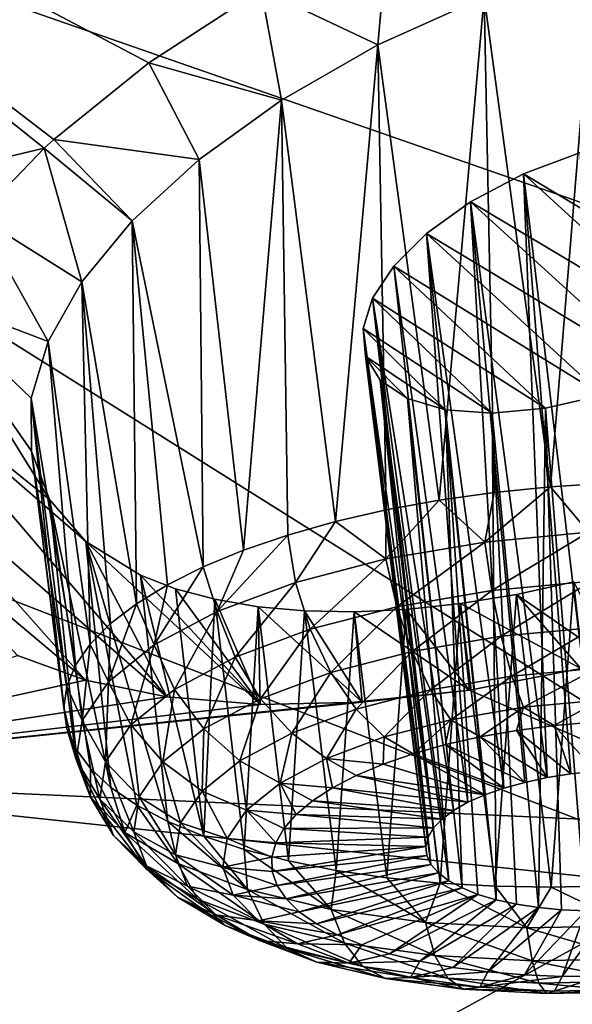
# Model space of a CAD drawing. Header units: metres. Extents: x -92 to 264, y -100 to 50.
# Tile 211 of 256: x 239.29 to 240.74, y -2.69 to -0.1. Entities that reach past the tile are written whole.
import ezdxf

# ---------------------------------------------------------------- set-up
doc = ezdxf.new("R2010")
doc.units = ezdxf.units.M
doc.layers.add('solid_21062050_01', color=7, linetype='CONTINUOUS')

msp = doc.modelspace()

# ---------------------------------------------------------------- linework, layer by layer
at = {"layer": 'solid_21062050_01'}
for points in [[(237.820755, 3.068001, 183.923248), (237.07724, 2.045566, 186.764923), (244.59697, -0.297714, 186.896988)], [(237.820755, 3.068001, 183.923248), (244.59697, -0.297714, 186.896988), (245.402664, 0.95596, 183.412964)], [(237.07724, 2.045566, 186.764923), (236.093018, 1.046793, 189.540863), (243.489868, -1.524676, 190.306824)], [(237.07724, 2.045566, 186.764923), (243.489868, -1.524676, 190.306824), (244.59697, -0.297714, 186.896988)], [(236.093018, 1.046793, 189.540863), (234.874481, 0.07817, 192.233063), (242.088852, -2.716629, 193.6194)], [(236.093018, 1.046793, 189.540863), (242.088852, -2.716629, 193.6194), (243.489868, -1.524676, 190.306824)], [(237.099335, -0.973164, 141.214752), (237.984985, 0.654329, 139.076889), (239.352066, -0.43533, 141.541458)], [(239.377762, -0.41177, 141.517822), (239.352066, -0.43533, 141.541458), (237.984985, 0.654329, 139.076889)], [(239.627823, -0.210158, 141.334183), (239.377762, -0.41177, 141.517822), (237.984985, 0.654329, 139.076889)], [(239.924072, -0.017421, 141.193802), (239.627823, -0.210158, 141.334183), (237.984985, 0.654329, 139.076889)], [(240.231415, -0.163237, 141.59639), (239.924072, -0.017421, 141.193802), (240.260284, 0.159025, 141.105209)], [(240.231415, -0.163237, 141.59639), (240.260284, 0.159025, 141.105209), (240.510864, -0.037029, 141.554779)], [(234.874481, 0.07817, 192.233063), (233.429596, -0.854013, 194.824036), (240.403427, -3.865515, 196.812363)], [(234.874481, 0.07817, 192.233063), (240.403427, -3.865515, 196.812363), (242.088852, -2.716629, 193.6194)], [(240.510864, -0.037029, 141.554779), (240.799713, 0.062018, 141.563446), (240.685852, -1.3259, 141.128571)], [(240.799713, 0.062018, 141.563446), (240.835632, -1.316664, 141.123657), (240.685852, -1.3259, 141.128571)], [(239.9776, -0.308758, 141.685318), (239.627823, -0.210158, 141.334183), (239.924072, -0.017421, 141.193802)], [(239.9776, -0.308758, 141.685318), (239.924072, -0.017421, 141.193802), (240.231415, -0.163237, 141.59639)], [(240.231415, -0.163237, 141.59639), (240.510864, -0.037029, 141.554779), (240.392883, -1.361322, 141.181808)], [(240.510864, -0.037029, 141.554779), (240.53772, -1.340841, 141.148026), (240.392883, -1.361322, 141.181808)], [(240.510864, -0.037029, 141.554779), (240.685852, -1.3259, 141.128571), (240.53772, -1.340841, 141.148026)], [(239.9776, -0.308758, 141.685318), (240.231415, -0.163237, 141.59639), (240.119308, -1.417952, 141.290771)], [(240.231415, -0.163237, 141.59639), (240.252899, -1.38712, 141.229568), (240.119308, -1.417952, 141.290771)], [(240.231415, -0.163237, 141.59639), (240.392883, -1.361322, 141.181808), (240.252899, -1.38712, 141.229568)], [(239.760437, -0.465101, 141.814178), (239.377762, -0.41177, 141.517822), (239.627823, -0.210158, 141.334183)], [(239.760437, -0.465101, 141.814178), (239.627823, -0.210158, 141.334183), (239.9776, -0.308758, 141.685318)], [(239.760437, -0.465101, 141.814178), (239.9776, -0.308758, 141.685318), (239.877075, -1.493314, 141.450684)], [(239.9776, -0.308758, 141.685318), (239.993576, -1.453479, 141.364746), (239.877075, -1.493314, 141.450684)], [(239.9776, -0.308758, 141.685318), (240.119308, -1.417952, 141.290771), (239.993576, -1.453479, 141.364746)], [(239.584335, -0.62607, 141.975403), (239.352066, -0.43533, 141.541458), (239.377762, -0.41177, 141.517822)], [(239.584335, -0.62607, 141.975403), (239.377762, -0.41177, 141.517822), (239.760437, -0.465101, 141.814178)], [(237.099335, -0.973164, 141.214752), (239.352066, -0.43533, 141.541458), (239.177948, -0.615998, 141.736572)], [(239.451416, -0.786777, 142.161911), (239.177948, -0.615998, 141.736572), (239.352066, -0.43533, 141.541458)], [(239.451416, -0.786777, 142.161911), (239.352066, -0.43533, 141.541458), (239.584335, -0.62607, 141.975403)], [(239.584335, -0.62607, 141.975403), (239.760437, -0.465101, 141.814178), (239.771103, -1.537019, 141.547638)], [(239.760437, -0.465101, 141.814178), (239.877075, -1.493314, 141.450684), (239.771103, -1.537019, 141.547638)], [(240.765198, -0.445959, 142.34729), (240.614655, -0.502793, 142.352676), (240.804062, -2.074962, 141.830704)], [(240.765198, -0.445959, 142.34729), (241.229889, -0.87218, 143.297058), (240.614655, -0.502793, 142.352676)], [(240.614655, -0.502793, 142.352676), (240.475311, -0.576464, 142.391953), (240.677292, -2.091578, 141.856979)], [(240.614655, -0.502793, 142.352676), (241.112198, -0.956334, 143.365768), (240.475311, -0.576464, 142.391953)], [(240.614655, -0.502793, 142.352676), (240.677292, -2.091578, 141.856979), (240.73967, -2.081776, 141.839951)], [(240.614655, -0.502793, 142.352676), (240.73967, -2.081776, 141.839951), (240.804062, -2.074962, 141.830704)], [(240.614655, -0.502793, 142.352676), (241.229889, -0.87218, 143.297058), (241.112198, -0.956334, 143.365768)], [(240.475311, -0.576464, 142.391953), (240.359528, -0.65957, 142.460236), (240.562744, -2.119434, 141.913025)], [(240.475311, -0.576464, 142.391953), (240.972549, -1.029284, 143.404465), (240.359528, -0.65957, 142.460236)], [(240.475311, -0.576464, 142.391953), (240.562744, -2.119434, 141.913025), (240.617981, -2.104203, 141.88147)], [(240.475311, -0.576464, 142.391953), (240.617981, -2.104203, 141.88147), (240.677292, -2.091578, 141.856979)], [(240.475311, -0.576464, 142.391953), (241.112198, -0.956334, 143.365768), (240.972549, -1.029284, 143.404465)], [(239.362534, -0.943413, 142.367569), (239.030121, -0.817803, 141.982666), (239.177948, -0.615998, 141.736572)], [(239.362534, -0.943413, 142.367569), (239.177948, -0.615998, 141.736572), (239.451416, -0.786777, 142.161911)], [(239.451416, -0.786777, 142.161911), (239.584335, -0.62607, 141.975403), (239.5952, -1.634087, 141.770248)], [(239.584335, -0.62607, 141.975403), (239.676804, -1.584115, 141.654556), (239.5952, -1.634087, 141.770248)], [(239.584335, -0.62607, 141.975403), (239.771103, -1.537019, 141.547638), (239.676804, -1.584115, 141.654556)], [(240.359528, -0.65957, 142.460236), (240.273026, -0.74548, 142.55011), (240.468216, -2.156629, 141.99501)], [(240.359528, -0.65957, 142.460236), (240.822678, -1.084715, 143.4095), (240.273026, -0.74548, 142.55011)], [(240.359528, -0.65957, 142.460236), (240.468216, -2.156629, 141.99501), (240.512527, -2.13701, 141.95108)], [(240.359528, -0.65957, 142.460236), (240.512527, -2.13701, 141.95108), (240.562744, -2.119434, 141.913025)], [(240.359528, -0.65957, 142.460236), (240.972549, -1.029284, 143.404465), (240.822678, -1.084715, 143.4095)], [(240.273026, -0.74548, 142.55011), (240.217133, -0.829907, 142.655228), (240.430542, -2.177955, 142.044037)], [(240.273026, -0.74548, 142.55011), (240.672867, -1.119536, 143.38147), (240.217133, -0.829907, 142.655228)], [(240.273026, -0.74548, 142.55011), (240.430542, -2.177955, 142.044037), (240.468216, -2.156629, 141.99501)], [(240.273026, -0.74548, 142.55011), (240.822678, -1.084715, 143.4095), (240.672867, -1.119536, 143.38147)], [(239.362534, -0.943413, 142.367569), (239.451416, -0.786777, 142.161911), (239.473557, -1.740441, 142.022873)], [(239.451416, -0.786777, 142.161911), (239.527206, -1.686386, 141.893478), (239.473557, -1.740441, 142.022873)], [(239.451416, -0.786777, 142.161911), (239.5952, -1.634087, 141.770248), (239.527206, -1.686386, 141.893478)], [(239.366302, -1.359496, 143.05127), (238.93544, -1.013091, 142.249481), (239.030121, -0.817803, 141.982666)], [(239.31813, -1.092941, 142.587341), (239.030121, -0.817803, 141.982666), (239.362534, -0.943413, 142.367569)], [(239.318939, -1.232619, 142.816742), (239.030121, -0.817803, 141.982666), (239.31813, -1.092941, 142.587341)], [(239.366302, -1.359496, 143.05127), (239.030121, -0.817803, 141.982666), (239.318939, -1.232619, 142.816742)], [(233.429596, -0.854013, 194.824036), (238.444992, -4.963566, 199.864136), (240.403427, -3.865515, 196.812363)], [(240.217133, -0.829907, 142.655228), (240.192108, -0.909763, 142.770584), (240.377609, -2.224247, 142.153992)], [(240.217133, -0.829907, 142.655228), (240.53241, -1.132402, 143.323364), (240.192108, -0.909763, 142.770584)], [(240.217133, -0.829907, 142.655228), (240.377609, -2.224247, 142.153992), (240.400162, -2.200624, 142.097336)], [(240.217133, -0.829907, 142.655228), (240.400162, -2.200624, 142.097336), (240.430542, -2.177955, 142.044037)], [(240.217133, -0.829907, 142.655228), (240.672867, -1.119536, 143.38147), (240.53241, -1.132402, 143.323364)], [(240.192108, -0.909763, 142.770584), (240.3573, -2.272732, 142.273453), (240.363235, -2.248421, 142.213028)], [(240.192108, -0.909763, 142.770584), (240.19841, -0.982486, 142.892181), (240.3573, -2.272732, 142.273453)], [(240.192108, -0.909763, 142.770584), (240.363235, -2.248421, 142.213028), (240.377609, -2.224247, 142.153992)], [(240.192108, -0.909763, 142.770584), (240.53241, -1.132402, 143.323364), (240.409042, -1.12345, 143.239517)], [(240.192108, -0.909763, 142.770584), (240.409042, -1.12345, 143.239517), (240.19841, -0.982486, 142.892181)], [(239.31813, -1.092941, 142.587341), (239.362534, -0.943413, 142.367569), (239.434845, -1.795659, 142.157013)], [(239.362534, -0.943413, 142.367569), (239.473557, -1.740441, 142.022873), (239.434845, -1.795659, 142.157013)], [(240.19841, -0.982486, 142.892181), (240.371017, -2.32011, 142.394302), (240.359909, -2.296765, 142.334229)], [(240.19841, -0.982486, 142.892181), (240.237228, -1.045231, 143.01593), (240.371017, -2.32011, 142.394302)], [(240.19841, -0.982486, 142.892181), (240.359909, -2.296765, 142.334229), (240.3573, -2.272732, 142.273453)], [(240.19841, -0.982486, 142.892181), (240.409042, -1.12345, 143.239517), (240.30896, -1.093782, 143.135117)], [(240.19841, -0.982486, 142.892181), (240.30896, -1.093782, 143.135117), (240.237228, -1.045231, 143.01593)], [(238.93544, -1.013091, 142.249481), (239.675507, -1.879364, 144.083481), (238.894379, -1.197828, 142.530029)], [(239.462006, -1.469943, 143.285767), (239.675507, -1.879364, 144.083481), (238.93544, -1.013091, 142.249481)], [(239.462006, -1.469943, 143.285767), (238.93544, -1.013091, 142.249481), (239.366302, -1.359496, 143.05127)], [(240.237228, -1.045231, 143.01593), (240.417847, -2.363152, 142.508286), (240.390442, -2.342365, 142.452652)], [(240.237228, -1.045231, 143.01593), (240.30896, -1.093782, 143.135117), (240.417847, -2.363152, 142.508286)], [(240.237228, -1.045231, 143.01593), (240.390442, -2.342365, 142.452652), (240.371017, -2.32011, 142.394302)], [(240.672867, -1.119536, 143.38147), (240.822678, -1.084715, 143.4095), (240.778854, -2.442199, 142.751282)], [(239.31813, -1.092941, 142.587341), (239.411499, -1.851434, 142.294434), (239.403763, -1.907156, 142.43364)], [(239.318939, -1.232619, 142.816742), (239.31813, -1.092941, 142.587341), (239.403763, -1.907156, 142.43364)], [(239.31813, -1.092941, 142.587341), (239.434845, -1.795659, 142.157013), (239.411499, -1.851434, 142.294434)], [(240.30896, -1.093782, 143.135117), (240.452759, -2.382114, 142.560257), (240.417847, -2.363152, 142.508286)], [(240.409042, -1.12345, 143.239517), (240.452759, -2.382114, 142.560257), (240.30896, -1.093782, 143.135117)], [(240.409042, -1.12345, 143.239517), (240.494568, -2.398926, 142.607651), (240.452759, -2.382114, 142.560257)], [(240.409042, -1.12345, 143.239517), (240.542587, -2.413299, 142.649673), (240.494568, -2.398926, 142.607651)], [(240.409042, -1.12345, 143.239517), (240.53241, -1.132402, 143.323364), (240.542587, -2.413299, 142.649673)], [(240.53241, -1.132402, 143.323364), (240.672867, -1.119536, 143.38147), (240.653809, -2.433792, 142.714828)], [(240.53241, -1.132402, 143.323364), (240.653809, -2.433792, 142.714828), (240.595978, -2.424987, 142.685608)], [(240.53241, -1.132402, 143.323364), (240.595978, -2.424987, 142.685608), (240.542587, -2.413299, 142.649673)], [(240.672867, -1.119536, 143.38147), (240.715134, -2.439562, 142.736847), (240.653809, -2.433792, 142.714828)], [(240.672867, -1.119536, 143.38147), (240.778854, -2.442199, 142.751282), (240.715134, -2.439562, 142.736847)], [(238.894379, -1.197828, 142.530029), (239.675507, -1.879364, 144.083481), (239.460724, -1.835619, 143.893356)], [(238.894379, -1.197828, 142.530029), (239.460724, -1.835619, 143.893356), (238.90799, -1.370736, 142.82222)], [(239.318939, -1.232619, 142.816742), (239.411713, -1.962214, 142.57309), (239.435287, -2.016005, 142.711273)], [(239.366302, -1.359496, 143.05127), (239.318939, -1.232619, 142.816742), (239.435287, -2.016005, 142.711273)], [(239.318939, -1.232619, 142.816742), (239.403763, -1.907156, 142.43364), (239.411713, -1.962214, 142.57309)], [(240.786087, -1.446071, 141.100845), (240.685852, -1.3259, 141.128571), (240.835632, -1.316664, 141.123657)], [(240.512802, -1.471607, 141.131622), (240.392883, -1.361322, 141.181808), (240.53772, -1.340841, 141.148026)], [(240.512802, -1.471607, 141.131622), (240.53772, -1.340841, 141.148026), (240.685852, -1.3259, 141.128571)], [(240.786087, -1.446071, 141.100845), (240.512802, -1.471607, 141.131622), (240.685852, -1.3259, 141.128571)], [(238.90799, -1.370736, 142.82222), (239.460724, -1.835619, 143.893356), (239.281616, -1.770534, 143.687546)], [(239.366302, -1.359496, 143.05127), (239.474213, -2.06794, 142.846664), (239.528076, -2.117449, 142.977768)], [(239.462006, -1.469943, 143.285767), (239.366302, -1.359496, 143.05127), (239.528076, -2.117449, 142.977768)], [(239.366302, -1.359496, 143.05127), (239.435287, -2.016005, 142.711273), (239.474213, -2.06794, 142.846664)], [(240.252197, -1.516059, 141.211548), (240.252899, -1.38712, 141.229568), (240.392883, -1.361322, 141.181808)], [(240.512802, -1.471607, 141.131622), (240.252197, -1.516059, 141.211548), (240.392883, -1.361322, 141.181808)], [(240.252197, -1.516059, 141.211548), (240.119308, -1.417952, 141.290771), (240.252899, -1.38712, 141.229568)], [(240.014252, -1.577719, 141.337509), (239.993576, -1.453479, 141.364746), (240.119308, -1.417952, 141.290771)], [(240.252197, -1.516059, 141.211548), (240.014252, -1.577719, 141.337509), (240.119308, -1.417952, 141.290771)], [(240.531448, -1.599436, 141.140732), (240.512802, -1.471607, 141.131622), (240.786087, -1.446071, 141.100845)], [(240.531448, -1.599436, 141.140732), (240.786087, -1.446071, 141.100845), (240.793625, -1.574938, 141.111191)], [(239.462006, -1.469943, 143.285767), (239.921127, -1.899163, 144.25119), (239.675507, -1.879364, 144.083481)], [(239.462006, -1.469943, 143.285767), (239.605667, -1.558569, 143.510849), (239.921127, -1.899163, 144.25119)], [(239.462006, -1.469943, 143.285767), (239.678055, -2.207054, 143.221497), (239.605667, -1.558569, 143.510849)], [(239.462006, -1.469943, 143.285767), (239.596268, -2.16399, 143.10318), (239.678055, -2.207054, 143.221497)], [(239.462006, -1.469943, 143.285767), (239.528076, -2.117449, 142.977768), (239.596268, -2.16399, 143.10318)], [(239.808136, -1.654216, 141.5047), (239.877075, -1.493314, 141.450684), (239.993576, -1.453479, 141.364746)], [(240.014252, -1.577719, 141.337509), (239.808136, -1.654216, 141.5047), (239.993576, -1.453479, 141.364746)], [(240.281433, -1.642081, 141.217392), (240.252197, -1.516059, 141.211548), (240.512802, -1.471607, 141.131622)], [(240.281433, -1.642081, 141.217392), (240.512802, -1.471607, 141.131622), (240.531448, -1.599436, 141.140732)], [(239.808136, -1.654216, 141.5047), (239.771103, -1.537019, 141.547638), (239.877075, -1.493314, 141.450684)], [(240.053162, -1.701234, 141.338242), (240.014252, -1.577719, 141.337509), (240.252197, -1.516059, 141.211548)], [(240.053162, -1.701234, 141.338242), (240.252197, -1.516059, 141.211548), (240.281433, -1.642081, 141.217392)], [(239.641769, -1.742611, 141.706665), (239.676804, -1.584115, 141.654556), (239.771103, -1.537019, 141.547638)], [(239.808136, -1.654216, 141.5047), (239.641769, -1.742611, 141.706665), (239.771103, -1.537019, 141.547638)], [(239.698456, -1.594399, 143.621033), (239.921127, -1.899163, 144.25119), (239.605667, -1.558569, 143.510849)], [(239.772522, -2.246168, 143.331436), (239.605667, -1.558569, 143.510849), (239.678055, -2.207054, 143.221497)], [(239.698456, -1.594399, 143.621033), (239.605667, -1.558569, 143.510849), (239.772522, -2.246168, 143.331436)], [(239.855423, -1.774622, 141.498627), (239.808136, -1.654216, 141.5047), (240.014252, -1.577719, 141.337509)], [(239.855423, -1.774622, 141.498627), (240.014252, -1.577719, 141.337509), (240.053162, -1.701234, 141.338242)], [(240.531448, -1.599436, 141.140732), (240.793625, -1.574938, 141.111191), (240.555786, -1.719745, 141.182007)], [(240.793625, -1.574938, 141.111191), (240.801437, -1.69679, 141.154327), (240.555786, -1.719745, 141.182007)], [(240.746872, -1.57631, 144.17363), (240.848312, -1.783635, 144.575073), (240.596497, -1.609499, 144.143951)], [(240.746872, -1.57631, 144.17363), (240.596497, -1.609499, 144.143951), (240.687958, -2.379902, 143.779816)], [(240.746872, -1.57631, 144.17363), (240.687958, -2.379902, 143.779816), (240.837753, -2.376471, 143.789505)], [(239.641769, -1.742611, 141.706665), (239.5952, -1.634087, 141.770248), (239.676804, -1.584115, 141.654556)], [(239.802048, -1.622286, 143.724106), (239.921127, -1.899163, 144.25119), (239.698456, -1.594399, 143.621033)], [(239.802048, -1.622286, 143.724106), (239.698456, -1.594399, 143.621033), (239.772522, -2.246168, 143.331436)], [(240.281433, -1.642081, 141.217392), (240.531448, -1.599436, 141.140732), (240.321518, -1.759702, 141.253845)], [(240.531448, -1.599436, 141.140732), (240.555786, -1.719745, 141.182007), (240.321518, -1.759702, 141.253845)], [(239.802048, -1.622286, 143.724106), (239.772522, -2.246168, 143.331436), (239.878662, -2.280904, 143.431793)], [(239.915573, -1.641933, 143.819138), (239.921127, -1.899163, 144.25119), (239.802048, -1.622286, 143.724106)], [(239.915573, -1.641933, 143.819138), (239.802048, -1.622286, 143.724106), (239.878662, -2.280904, 143.431793)], [(240.596497, -1.609499, 144.143951), (240.766037, -1.804116, 144.562759), (240.449066, -1.633802, 144.101624)], [(240.596497, -1.609499, 144.143951), (240.449066, -1.633802, 144.101624), (240.53981, -2.377489, 143.755615)], [(240.596497, -1.609499, 144.143951), (240.53981, -2.377489, 143.755615), (240.687958, -2.379902, 143.779816)], [(240.596497, -1.609499, 144.143951), (240.848312, -1.783635, 144.575073), (240.766037, -1.804116, 144.562759)], [(239.521545, -1.839508, 141.935669), (239.527206, -1.686386, 141.893478), (239.5952, -1.634087, 141.770248)], [(239.641769, -1.742611, 141.706665), (239.521545, -1.839508, 141.935669), (239.5952, -1.634087, 141.770248)], [(239.695831, -1.859424, 141.692383), (239.641769, -1.742611, 141.706665), (239.808136, -1.654216, 141.5047)], [(239.695831, -1.859424, 141.692383), (239.808136, -1.654216, 141.5047), (239.855423, -1.774622, 141.498627)], [(239.915573, -1.641933, 143.819138), (239.878662, -2.280904, 143.431793), (239.9953, -2.310882, 143.521454)], [(239.915573, -1.641933, 143.819138), (240.190094, -1.893414, 144.389984), (239.921127, -1.899163, 144.25119)], [(240.038101, -1.653088, 143.905243), (240.190094, -1.893414, 144.389984), (239.915573, -1.641933, 143.819138)], [(240.038101, -1.653088, 143.905243), (239.915573, -1.641933, 143.819138), (239.9953, -2.310882, 143.521454)], [(240.038101, -1.653088, 143.905243), (239.9953, -2.310882, 143.521454), (240.12114, -2.335772, 143.599457)], [(240.16861, -1.655545, 143.981552), (240.190094, -1.893414, 144.389984), (240.038101, -1.653088, 143.905243)], [(240.16861, -1.655545, 143.981552), (240.038101, -1.653088, 143.905243), (240.12114, -2.335772, 143.599457)], [(240.053162, -1.701234, 141.338242), (240.281433, -1.642081, 141.217392), (240.107635, -1.815127, 141.367081)], [(240.281433, -1.642081, 141.217392), (240.321518, -1.759702, 141.253845), (240.107635, -1.815127, 141.367081)], [(240.16861, -1.655545, 143.981552), (240.12114, -2.335772, 143.599457), (240.254837, -2.355302, 143.664948)], [(240.306, -1.649148, 144.047272), (240.472656, -1.861814, 144.49437), (240.16861, -1.655545, 143.981552)], [(240.306, -1.649148, 144.047272), (240.16861, -1.655545, 143.981552), (240.254837, -2.355302, 143.664948)], [(240.16861, -1.655545, 143.981552), (240.472656, -1.861814, 144.49437), (240.190094, -1.893414, 144.389984)], [(240.306, -1.649148, 144.047272), (240.254837, -2.355302, 143.664948), (240.394897, -2.369259, 143.717178)], [(240.449066, -1.633802, 144.101624), (240.472656, -1.861814, 144.49437), (240.306, -1.649148, 144.047272)], [(240.449066, -1.633802, 144.101624), (240.306, -1.649148, 144.047272), (240.394897, -2.369259, 143.717178)], [(240.449066, -1.633802, 144.101624), (240.394897, -2.369259, 143.717178), (240.53981, -2.377489, 143.755615)], [(240.449066, -1.633802, 144.101624), (240.766037, -1.804116, 144.562759), (240.472656, -1.861814, 144.49437)], [(239.521545, -1.839508, 141.935669), (239.473557, -1.740441, 142.022873), (239.527206, -1.686386, 141.893478)], [(239.855423, -1.774622, 141.498627), (240.053162, -1.701234, 141.338242), (239.922363, -1.88389, 141.517365)], [(240.053162, -1.701234, 141.338242), (240.107635, -1.815127, 141.367081), (239.922363, -1.88389, 141.517365)], [(240.555786, -1.719745, 141.182007), (240.801437, -1.69679, 141.154327), (240.584167, -1.824462, 141.252716)], [(240.801437, -1.69679, 141.154327), (240.80899, -1.803454, 141.227386), (240.584167, -1.824462, 141.252716)], [(240.321518, -1.759702, 141.253845), (240.555786, -1.719745, 141.182007), (240.369766, -1.861032, 141.318466)], [(240.555786, -1.719745, 141.182007), (240.584167, -1.824462, 141.252716), (240.369766, -1.861032, 141.318466)], [(239.452072, -1.941181, 142.182892), (239.434845, -1.795659, 142.157013), (239.473557, -1.740441, 142.022873)], [(239.521545, -1.839508, 141.935669), (239.452072, -1.941181, 142.182892), (239.473557, -1.740441, 142.022873)], [(239.58049, -1.952381, 141.912079), (239.521545, -1.839508, 141.935669), (239.641769, -1.742611, 141.706665)], [(239.58049, -1.952381, 141.912079), (239.641769, -1.742611, 141.706665), (239.695831, -1.859424, 141.692383)], [(240.107635, -1.815127, 141.367081), (240.321518, -1.759702, 141.253845), (240.174011, -1.911757, 141.422089)], [(240.321518, -1.759702, 141.253845), (240.369766, -1.861032, 141.318466), (240.174011, -1.911757, 141.422089)], [(238.297104, -2.088557, 143.697968), (239.281616, -1.770534, 143.687546), (239.460724, -1.835619, 143.893356)], [(239.695831, -1.859424, 141.692383), (239.855423, -1.774622, 141.498627), (239.772812, -1.963348, 141.698914)], [(239.855423, -1.774622, 141.498627), (239.922363, -1.88389, 141.517365), (239.772812, -1.963348, 141.698914)], [(239.452072, -1.941181, 142.182892), (239.411499, -1.851434, 142.294434), (239.434845, -1.795659, 142.157013)], [(240.472656, -1.861814, 144.49437), (240.766037, -1.804116, 144.562759), (241.307831, -2.225733, 145.580795)], [(240.584167, -1.824462, 141.252716), (240.80899, -1.803454, 141.227386), (240.614716, -1.906563, 141.348099)], [(240.80899, -1.803454, 141.227386), (240.815796, -1.887773, 141.325439), (240.614716, -1.906563, 141.348099)], [(238.297104, -2.088557, 143.697968), (239.460724, -1.835619, 143.893356), (239.675507, -1.879364, 144.083481)], [(239.51384, -2.049922, 142.149261), (239.452072, -1.941181, 142.182892), (239.521545, -1.839508, 141.935669)], [(239.51384, -2.049922, 142.149261), (239.521545, -1.839508, 141.935669), (239.58049, -1.952381, 141.912079)], [(239.922363, -1.88389, 141.517365), (240.107635, -1.815127, 141.367081), (240.004456, -1.97469, 141.559631)], [(240.107635, -1.815127, 141.367081), (240.174011, -1.911757, 141.422089), (240.004456, -1.97469, 141.559631)], [(240.369766, -1.861032, 141.318466), (240.584167, -1.824462, 141.252716), (240.422943, -1.939272, 141.406891)], [(240.584167, -1.824462, 141.252716), (240.614716, -1.906563, 141.348099), (240.422943, -1.939272, 141.406891)], [(238.297104, -2.088557, 143.697968), (240.472656, -1.861814, 144.49437), (241.307831, -2.225733, 145.580795)], [(238.297104, -2.088557, 143.697968), (240.190094, -1.893414, 144.389984), (240.472656, -1.861814, 144.49437)], [(239.436035, -2.043725, 142.438843), (239.403763, -1.907156, 142.43364), (239.411499, -1.851434, 142.294434)], [(239.452072, -1.941181, 142.182892), (239.436035, -2.043725, 142.438843), (239.411499, -1.851434, 142.294434)], [(239.58049, -1.952381, 141.912079), (239.695831, -1.859424, 141.692383), (239.664749, -2.050447, 141.904755)], [(239.695831, -1.859424, 141.692383), (239.772812, -1.963348, 141.698914), (239.664749, -2.050447, 141.904755)], [(240.174011, -1.911757, 141.422089), (240.369766, -1.861032, 141.318466), (240.247864, -1.984643, 141.499588)], [(240.369766, -1.861032, 141.318466), (240.422943, -1.939272, 141.406891), (240.247864, -1.984643, 141.499588)], [(238.297104, -2.088557, 143.697968), (239.675507, -1.879364, 144.083481), (239.921127, -1.899163, 144.25119)], [(239.772812, -1.963348, 141.698914), (239.922363, -1.88389, 141.517365), (239.867584, -2.047411, 141.725784)], [(239.922363, -1.88389, 141.517365), (240.004456, -1.97469, 141.559631), (239.867584, -2.047411, 141.725784)], [(240.614716, -1.906563, 141.348099), (240.815796, -1.887773, 141.325439), (240.695084, -1.954522, 141.452682)], [(240.815796, -1.887773, 141.325439), (240.79599, -1.945626, 141.442642), (240.695084, -1.954522, 141.452682)], [(238.297104, -2.088557, 143.697968), (239.921127, -1.899163, 144.25119), (240.190094, -1.893414, 144.389984)], [(239.436035, -2.043725, 142.438843), (239.411713, -1.962214, 142.57309), (239.403763, -1.907156, 142.43364)], [(240.004456, -1.97469, 141.559631), (240.174011, -1.911757, 141.422089), (240.096191, -2.040932, 141.622604)], [(240.174011, -1.911757, 141.422089), (240.247864, -1.984643, 141.499588), (240.096191, -2.040932, 141.622604)], [(240.422943, -1.939272, 141.406891), (240.614716, -1.906563, 141.348099), (240.500656, -1.98434, 141.503891)], [(240.614716, -1.906563, 141.348099), (240.596222, -1.967481, 141.473175), (240.500656, -1.98434, 141.503891)], [(240.614716, -1.906563, 141.348099), (240.695084, -1.954522, 141.452682), (240.596222, -1.967481, 141.473175)], [(239.498459, -2.148298, 142.394806), (239.436035, -2.043725, 142.438843), (239.452072, -1.941181, 142.182892)], [(239.498459, -2.148298, 142.394806), (239.452072, -1.941181, 142.182892), (239.51384, -2.049922, 142.149261)], [(240.247864, -1.984643, 141.499588), (240.422943, -1.939272, 141.406891), (240.324127, -2.028865, 141.594269)], [(240.422943, -1.939272, 141.406891), (240.409576, -2.004888, 141.544418), (240.324127, -2.028865, 141.594269)], [(240.422943, -1.939272, 141.406891), (240.500656, -1.98434, 141.503891), (240.409576, -2.004888, 141.544418)], [(239.474045, -2.143199, 142.693695), (239.435287, -2.016005, 142.711273), (239.411713, -1.962214, 142.57309)], [(239.436035, -2.043725, 142.438843), (239.474045, -2.143199, 142.693695), (239.411713, -1.962214, 142.57309)], [(239.51384, -2.049922, 142.149261), (239.58049, -1.952381, 141.912079), (239.602295, -2.141841, 142.126984)], [(239.58049, -1.952381, 141.912079), (239.664749, -2.050447, 141.904755), (239.602295, -2.141841, 142.126984)], [(239.664749, -2.050447, 141.904755), (239.772812, -1.963348, 141.698914), (239.768677, -2.127126, 141.914185)], [(239.772812, -1.963348, 141.698914), (239.867584, -2.047411, 141.725784), (239.768677, -2.127126, 141.914185)], [(240.677292, -2.091578, 141.856979), (240.500656, -1.98434, 141.503891), (240.596222, -1.967481, 141.473175)], [(240.73967, -2.081776, 141.839951), (240.596222, -1.967481, 141.473175), (240.695084, -1.954522, 141.452682)], [(240.73967, -2.081776, 141.839951), (240.677292, -2.091578, 141.856979), (240.596222, -1.967481, 141.473175)], [(240.804062, -2.074962, 141.830704), (240.695084, -1.954522, 141.452682), (240.79599, -1.945626, 141.442642)], [(240.804062, -2.074962, 141.830704), (240.73967, -2.081776, 141.839951), (240.695084, -1.954522, 141.452682)], [(239.867584, -2.047411, 141.725784), (240.004456, -1.97469, 141.559631), (239.97377, -2.105975, 141.771225)], [(240.004456, -1.97469, 141.559631), (240.096191, -2.040932, 141.622604), (239.97377, -2.105975, 141.771225)], [(240.096191, -2.040932, 141.622604), (240.247864, -1.984643, 141.499588), (240.245392, -2.055971, 141.652817)], [(240.247864, -1.984643, 141.499588), (240.324127, -2.028865, 141.594269), (240.245392, -2.055971, 141.652817)], [(240.617981, -2.104203, 141.88147), (240.409576, -2.004888, 141.544418), (240.500656, -1.98434, 141.503891)], [(240.677292, -2.091578, 141.856979), (240.617981, -2.104203, 141.88147), (240.500656, -1.98434, 141.503891)], [(239.474045, -2.143199, 142.693695), (239.474213, -2.06794, 142.846664), (239.435287, -2.016005, 142.711273)], [(240.562744, -2.119434, 141.913025), (240.324127, -2.028865, 141.594269), (240.409576, -2.004888, 141.544418)], [(240.617981, -2.104203, 141.88147), (240.562744, -2.119434, 141.913025), (240.409576, -2.004888, 141.544418)], [(239.534912, -2.243728, 142.639282), (239.474045, -2.143199, 142.693695), (239.436035, -2.043725, 142.438843)], [(239.534912, -2.243728, 142.639282), (239.436035, -2.043725, 142.438843), (239.498459, -2.148298, 142.394806)], [(239.97377, -2.105975, 141.771225), (240.096191, -2.040932, 141.622604), (240.111908, -2.118168, 141.792923)], [(240.096191, -2.040932, 141.622604), (240.174347, -2.085863, 141.719299), (240.111908, -2.118168, 141.792923)], [(240.096191, -2.040932, 141.622604), (240.245392, -2.055971, 141.652817), (240.174347, -2.085863, 141.719299)], [(240.512527, -2.13701, 141.95108), (240.245392, -2.055971, 141.652817), (240.324127, -2.028865, 141.594269)], [(240.562744, -2.119434, 141.913025), (240.512527, -2.13701, 141.95108), (240.324127, -2.028865, 141.594269)], [(239.474045, -2.143199, 142.693695), (239.564636, -2.235779, 142.937622), (239.474213, -2.06794, 142.846664)], [(239.564636, -2.235779, 142.937622), (239.528076, -2.117449, 142.977768), (239.474213, -2.06794, 142.846664)], [(239.498459, -2.148298, 142.394806), (239.51384, -2.049922, 142.149261), (239.587891, -2.234017, 142.357056)], [(239.51384, -2.049922, 142.149261), (239.602295, -2.141841, 142.126984), (239.587891, -2.234017, 142.357056)], [(239.602295, -2.141841, 142.126984), (239.664749, -2.050447, 141.904755), (239.711533, -2.210771, 142.117569)], [(239.664749, -2.050447, 141.904755), (239.768677, -2.127126, 141.914185), (239.711533, -2.210771, 142.117569)], [(239.768677, -2.127126, 141.914185), (239.867584, -2.047411, 141.725784), (239.885315, -2.177274, 141.939728)], [(239.867584, -2.047411, 141.725784), (239.97377, -2.105975, 141.771225), (239.885315, -2.177274, 141.939728)], [(240.512527, -2.13701, 141.95108), (240.174347, -2.085863, 141.719299), (240.245392, -2.055971, 141.652817)], [(236.519989, -3.11295, 144.556931), (238.297104, -2.088557, 143.697968), (239.436081, -3.258051, 146.317902)], [(238.297104, -2.088557, 143.697968), (241.307831, -2.225733, 145.580795), (241.041122, -2.379978, 145.690323)], [(238.297104, -2.088557, 143.697968), (241.041122, -2.379978, 145.690323), (239.436081, -3.258051, 146.317902)], [(240.468216, -2.156629, 141.99501), (240.111908, -2.118168, 141.792923), (240.174347, -2.085863, 141.719299)], [(240.512527, -2.13701, 141.95108), (240.468216, -2.156629, 141.99501), (240.174347, -2.085863, 141.719299)], [(239.564636, -2.235779, 142.937622), (239.596268, -2.16399, 143.10318), (239.528076, -2.117449, 142.977768)], [(239.885315, -2.177274, 141.939728), (239.97377, -2.105975, 141.771225), (240.015823, -2.18836, 141.957703)], [(239.97377, -2.105975, 141.771225), (240.058838, -2.152477, 141.872711), (240.015823, -2.18836, 141.957703)], [(239.97377, -2.105975, 141.771225), (240.111908, -2.118168, 141.792923), (240.058838, -2.152477, 141.872711)], [(240.430542, -2.177955, 142.044037), (240.058838, -2.152477, 141.872711), (240.111908, -2.118168, 141.792923)], [(240.468216, -2.156629, 141.99501), (240.430542, -2.177955, 142.044037), (240.111908, -2.118168, 141.792923)], [(239.621826, -2.332544, 142.873306), (239.564636, -2.235779, 142.937622), (239.474045, -2.143199, 142.693695)], [(239.621826, -2.332544, 142.873306), (239.474045, -2.143199, 142.693695), (239.534912, -2.243728, 142.639282)], [(239.498459, -2.148298, 142.394806), (239.587891, -2.234017, 142.357056), (239.622055, -2.323432, 142.586136)], [(239.534912, -2.243728, 142.639282), (239.498459, -2.148298, 142.394806), (239.622055, -2.323432, 142.586136)], [(239.587891, -2.234017, 142.357056), (239.602295, -2.141841, 142.126984), (239.698334, -2.295132, 142.32814)], [(239.602295, -2.141841, 142.126984), (239.711533, -2.210771, 142.117569), (239.698334, -2.295132, 142.32814)], [(239.711533, -2.210771, 142.117569), (239.768677, -2.127126, 141.914185), (239.834198, -2.252089, 142.121643)], [(239.768677, -2.127126, 141.914185), (239.885315, -2.177274, 141.939728), (239.834198, -2.252089, 142.121643)], [(239.564636, -2.235779, 142.937622), (239.70433, -2.317909, 143.161285), (239.596268, -2.16399, 143.10318)], [(239.70433, -2.317909, 143.161285), (239.678055, -2.207054, 143.221497), (239.596268, -2.16399, 143.10318)], [(240.400162, -2.200624, 142.097336), (240.015823, -2.18836, 141.957703), (240.058838, -2.152477, 141.872711)], [(240.430542, -2.177955, 142.044037), (240.400162, -2.200624, 142.097336), (240.058838, -2.152477, 141.872711)], [(239.834198, -2.252089, 142.121643), (239.885315, -2.177274, 141.939728), (239.961945, -2.263028, 142.138916)], [(239.885315, -2.177274, 141.939728), (239.983383, -2.225365, 142.046814), (239.961945, -2.263028, 142.138916)], [(239.885315, -2.177274, 141.939728), (240.015823, -2.18836, 141.957703), (239.983383, -2.225365, 142.046814)], [(240.377609, -2.224247, 142.153992), (239.983383, -2.225365, 142.046814), (240.015823, -2.18836, 141.957703)], [(240.400162, -2.200624, 142.097336), (240.377609, -2.224247, 142.153992), (240.015823, -2.18836, 141.957703)], [(239.887756, -2.386431, 143.356079), (239.772522, -2.246168, 143.331436), (239.678055, -2.207054, 143.221497)], [(239.70433, -2.317909, 143.161285), (239.887756, -2.386431, 143.356079), (239.678055, -2.207054, 143.221497)], [(239.698334, -2.295132, 142.32814), (239.711533, -2.210771, 142.117569), (239.822388, -2.327544, 142.309982)], [(239.711533, -2.210771, 142.117569), (239.834198, -2.252089, 142.121643), (239.822388, -2.327544, 142.309982)], [(240.363235, -2.248421, 142.213028), (239.961945, -2.263028, 142.138916), (239.983383, -2.225365, 142.046814)], [(240.377609, -2.224247, 142.153992), (240.363235, -2.248421, 142.213028), (239.983383, -2.225365, 142.046814)], [(239.534912, -2.243728, 142.639282), (239.622055, -2.323432, 142.586136), (239.703476, -2.406652, 142.805405)], [(239.621826, -2.332544, 142.873306), (239.534912, -2.243728, 142.639282), (239.703476, -2.406652, 142.805405)], [(239.564636, -2.235779, 142.937622), (239.755844, -2.411335, 143.087875), (239.70433, -2.317909, 143.161285)], [(239.621826, -2.332544, 142.873306), (239.755844, -2.411335, 143.087875), (239.564636, -2.235779, 142.937622)], [(239.587891, -2.234017, 142.357056), (239.698334, -2.295132, 142.32814), (239.729599, -2.376967, 142.537796)], [(239.622055, -2.323432, 142.586136), (239.587891, -2.234017, 142.357056), (239.729599, -2.376967, 142.537796)], [(239.887756, -2.386431, 143.356079), (239.878662, -2.280904, 143.431793), (239.772522, -2.246168, 143.331436)], [(239.822388, -2.327544, 142.309982), (239.834198, -2.252089, 142.121643), (239.951767, -2.300874, 142.232864)], [(239.834198, -2.252089, 142.121643), (239.961945, -2.263028, 142.138916), (239.951767, -2.300874, 142.232864)], [(240.363235, -2.248421, 142.213028), (240.3573, -2.272732, 142.273453), (239.961945, -2.263028, 142.138916)], [(240.3573, -2.272732, 142.273453), (239.951767, -2.300874, 142.232864), (239.961945, -2.263028, 142.138916)], [(240.3573, -2.272732, 142.273453), (239.952988, -2.338428, 142.327454), (239.951767, -2.300874, 142.232864)], [(240.3573, -2.272732, 142.273453), (240.359909, -2.296765, 142.334229), (239.952988, -2.338428, 142.327454)], [(239.698334, -2.295132, 142.32814), (239.822388, -2.327544, 142.309982), (239.850357, -2.400739, 142.497498)], [(239.729599, -2.376967, 142.537796), (239.698334, -2.295132, 142.32814), (239.850357, -2.400739, 142.497498)], [(239.822388, -2.327544, 142.309982), (239.951767, -2.300874, 142.232864), (239.952988, -2.338428, 142.327454)], [(240.10788, -2.438712, 143.514511), (239.9953, -2.310882, 143.521454), (239.878662, -2.280904, 143.431793)], [(239.887756, -2.386431, 143.356079), (240.10788, -2.438712, 143.514511), (239.878662, -2.280904, 143.431793)], [(240.359909, -2.296765, 142.334229), (239.965576, -2.375216, 142.421524), (239.952988, -2.338428, 142.327454)], [(240.359909, -2.296765, 142.334229), (240.371017, -2.32011, 142.394302), (239.965576, -2.375216, 142.421524)], [(239.622055, -2.323432, 142.586136), (239.729599, -2.376967, 142.537796), (239.804123, -2.453131, 142.73848)], [(239.703476, -2.406652, 142.805405), (239.622055, -2.323432, 142.586136), (239.804123, -2.453131, 142.73848)], [(239.931808, -2.477072, 143.27475), (239.887756, -2.386431, 143.356079), (239.70433, -2.317909, 143.161285)], [(239.931808, -2.477072, 143.27475), (239.70433, -2.317909, 143.161285), (239.755844, -2.411335, 143.087875)], [(239.822388, -2.327544, 142.309982), (239.952988, -2.338428, 142.327454), (239.965576, -2.375216, 142.421524)], [(239.850357, -2.400739, 142.497498), (239.822388, -2.327544, 142.309982), (239.965576, -2.375216, 142.421524)], [(240.371017, -2.32011, 142.394302), (239.98938, -2.410778, 142.513885), (239.965576, -2.375216, 142.421524)], [(240.371017, -2.32011, 142.394302), (240.390442, -2.342365, 142.452652), (239.98938, -2.410778, 142.513885)], [(240.10788, -2.438712, 143.514511), (240.12114, -2.335772, 143.599457), (239.9953, -2.310882, 143.521454)], [(239.621826, -2.332544, 142.873306), (239.829056, -2.480477, 143.006454), (239.755844, -2.411335, 143.087875)], [(239.621826, -2.332544, 142.873306), (239.703476, -2.406652, 142.805405), (239.829056, -2.480477, 143.006454)], [(240.390442, -2.342365, 142.452652), (240.024124, -2.444664, 142.603363), (239.98938, -2.410778, 142.513885)], [(240.390442, -2.342365, 142.452652), (240.417847, -2.363152, 142.508286), (240.024124, -2.444664, 142.603363)], [(240.10788, -2.438712, 143.514511), (240.356216, -2.472744, 143.630493), (240.12114, -2.335772, 143.599457)], [(240.356216, -2.472744, 143.630493), (240.254837, -2.355302, 143.664948), (240.12114, -2.335772, 143.599457)], [(240.356216, -2.472744, 143.630493), (240.394897, -2.369259, 143.717178), (240.254837, -2.355302, 143.664948)], [(239.436081, -3.258051, 146.317902), (241.041122, -2.379978, 145.690323), (244.490585, -2.488562, 147.971756)], [(239.729599, -2.376967, 142.537796), (239.850357, -2.400739, 142.497498), (239.917023, -2.468863, 142.677002)], [(239.804123, -2.453131, 142.73848), (239.729599, -2.376967, 142.537796), (239.917023, -2.468863, 142.677002)], [(239.850357, -2.400739, 142.497498), (239.965576, -2.375216, 142.421524), (239.98938, -2.410778, 142.513885)], [(240.417847, -2.363152, 142.508286), (240.069336, -2.476451, 142.688843), (240.024124, -2.444664, 142.603363)], [(240.417847, -2.363152, 142.508286), (240.452759, -2.382114, 142.560257), (240.069336, -2.476451, 142.688843)], [(240.452759, -2.382114, 142.560257), (240.124451, -2.505736, 142.769257), (240.069336, -2.476451, 142.688843)], [(240.494568, -2.398926, 142.607651), (240.124451, -2.505736, 142.769257), (240.452759, -2.382114, 142.560257)], [(240.356216, -2.472744, 143.630493), (240.623245, -2.487218, 143.69957), (240.394897, -2.369259, 143.717178)], [(240.623245, -2.487218, 143.69957), (240.53981, -2.377489, 143.755615), (240.394897, -2.369259, 143.717178)], [(240.623245, -2.487218, 143.69957), (240.687958, -2.379902, 143.779816), (240.53981, -2.377489, 143.755615)], [(240.623245, -2.487218, 143.69957), (240.898697, -2.481579, 143.719086), (240.687958, -2.379902, 143.779816)], [(240.898697, -2.481579, 143.719086), (240.837753, -2.376471, 143.789505), (240.687958, -2.379902, 143.779816)], [(239.703476, -2.406652, 142.805405), (239.919052, -2.520697, 142.92247), (239.829056, -2.480477, 143.006454)], [(239.703476, -2.406652, 142.805405), (239.804123, -2.453131, 142.73848), (239.919052, -2.520697, 142.92247)], [(239.850357, -2.400739, 142.497498), (239.98938, -2.410778, 142.513885), (240.024124, -2.444664, 142.603363)], [(239.917023, -2.468863, 142.677002), (239.850357, -2.400739, 142.497498), (240.024124, -2.444664, 142.603363)], [(240.142975, -2.527228, 143.426743), (240.10788, -2.438712, 143.514511), (239.887756, -2.386431, 143.356079)], [(240.142975, -2.527228, 143.426743), (239.887756, -2.386431, 143.356079), (239.931808, -2.477072, 143.27475)], [(240.494568, -2.398926, 142.607651), (240.188812, -2.532153, 142.843567), (240.124451, -2.505736, 142.769257)], [(240.494568, -2.398926, 142.607651), (240.261566, -2.555369, 142.910858), (240.188812, -2.532153, 142.843567)], [(240.494568, -2.398926, 142.607651), (240.542587, -2.413299, 142.649673), (240.261566, -2.555369, 142.910858)], [(239.755844, -2.411335, 143.087875), (239.829056, -2.480477, 143.006454), (239.993927, -2.542071, 143.181549)], [(239.931808, -2.477072, 143.27475), (239.755844, -2.411335, 143.087875), (239.993927, -2.542071, 143.181549)], [(240.542587, -2.413299, 142.649673), (240.341812, -2.575092, 142.970291), (240.261566, -2.555369, 142.910858)], [(240.542587, -2.413299, 142.649673), (240.595978, -2.424987, 142.685608), (240.341812, -2.575092, 142.970291)], [(240.595978, -2.424987, 142.685608), (240.428558, -2.591074, 143.021103), (240.341812, -2.575092, 142.970291)], [(240.595978, -2.424987, 142.685608), (240.653809, -2.433792, 142.714828), (240.428558, -2.591074, 143.021103)], [(240.653809, -2.433792, 142.714828), (240.520691, -2.603114, 143.062653), (240.428558, -2.591074, 143.021103)], [(240.653809, -2.433792, 142.714828), (240.715134, -2.439562, 142.736847), (240.520691, -2.603114, 143.062653)], [(239.804123, -2.453131, 142.73848), (240.019806, -2.529296, 142.841583), (239.919052, -2.520697, 142.92247)], [(239.804123, -2.453131, 142.73848), (239.917023, -2.468863, 142.677002), (240.019806, -2.529296, 142.841583)], [(239.917023, -2.468863, 142.677002), (240.024124, -2.444664, 142.603363), (240.069336, -2.476451, 142.688843)], [(240.381226, -2.559876, 143.53801), (240.356216, -2.472744, 143.630493), (240.10788, -2.438712, 143.514511)], [(240.381226, -2.559876, 143.53801), (240.10788, -2.438712, 143.514511), (240.142975, -2.527228, 143.426743)], [(240.715134, -2.439562, 142.736847), (240.617065, -2.611061, 143.094437), (240.520691, -2.603114, 143.062653)], [(240.715134, -2.439562, 142.736847), (240.778854, -2.442199, 142.751282), (240.617065, -2.611061, 143.094437)], [(240.778854, -2.442199, 142.751282), (240.716476, -2.614815, 143.116043), (240.617065, -2.611061, 143.094437)], [(240.843918, -2.441659, 142.757874), (240.817642, -2.614328, 143.127197), (240.716476, -2.614815, 143.116043)], [(240.778854, -2.442199, 142.751282), (240.843918, -2.441659, 142.757874), (240.716476, -2.614815, 143.116043)], [(239.829056, -2.480477, 143.006454), (239.919052, -2.520697, 142.92247), (240.069962, -2.577068, 143.082718)], [(239.993927, -2.542071, 143.181549), (239.829056, -2.480477, 143.006454), (240.069962, -2.577068, 143.082718)], [(239.917023, -2.468863, 142.677002), (240.124451, -2.505736, 142.769257), (240.019806, -2.529296, 142.841583)], [(239.917023, -2.468863, 142.677002), (240.069336, -2.476451, 142.688843), (240.124451, -2.505736, 142.769257)], [(239.931808, -2.477072, 143.27475), (239.993927, -2.542071, 143.181549), (240.191788, -2.589067, 143.323959)], [(240.142975, -2.527228, 143.426743), (239.931808, -2.477072, 143.27475), (240.191788, -2.589067, 143.323959)], [(240.637405, -2.573762, 143.604279), (240.623245, -2.487218, 143.69957), (240.356216, -2.472744, 143.630493)], [(240.637405, -2.573762, 143.604279), (240.356216, -2.472744, 143.630493), (240.381226, -2.559876, 143.53801)], [(240.901657, -2.568352, 143.623001), (240.898697, -2.481579, 143.719086), (240.623245, -2.487218, 143.69957)], [(240.901657, -2.568352, 143.623001), (240.623245, -2.487218, 143.69957), (240.637405, -2.573762, 143.604279)], [(241.376053, -4.385261, 149.432816), (239.436081, -3.258051, 146.317902), (244.490585, -2.488562, 147.971756)], [(240.019806, -2.529296, 142.841583), (240.124451, -2.505736, 142.769257), (240.188812, -2.532153, 142.843567)], [(239.919052, -2.520697, 142.92247), (240.019806, -2.529296, 142.841583), (240.154785, -2.579716, 142.984909)], [(240.069962, -2.577068, 143.082718), (239.919052, -2.520697, 142.92247), (240.154785, -2.579716, 142.984909)], [(240.154785, -2.579716, 142.984909), (240.019806, -2.529296, 142.841583), (240.188812, -2.532153, 142.843567)], [(240.142975, -2.527228, 143.426743), (240.191788, -2.589067, 143.323959), (240.415024, -2.619657, 143.428223)], [(240.381226, -2.559876, 143.53801), (240.142975, -2.527228, 143.426743), (240.415024, -2.619657, 143.428223)], [(240.154785, -2.579716, 142.984909), (240.188812, -2.532153, 142.843567), (240.261566, -2.555369, 142.910858)], [(239.993927, -2.542071, 143.181549), (240.069962, -2.577068, 143.082718), (240.251038, -2.620079, 143.213058)], [(240.191788, -2.589067, 143.323959), (239.993927, -2.542071, 143.181549), (240.251038, -2.620079, 143.213058)], [(240.154785, -2.579716, 142.984909), (240.261566, -2.555369, 142.910858), (240.341812, -2.575092, 142.970291)], [(240.381226, -2.559876, 143.53801), (240.415024, -2.619657, 143.428223), (240.65506, -2.632668, 143.490311)], [(240.637405, -2.573762, 143.604279), (240.381226, -2.559876, 143.53801), (240.65506, -2.632668, 143.490311)], [(240.069962, -2.577068, 143.082718), (240.154785, -2.579716, 142.984909), (240.316757, -2.618186, 143.101486)], [(240.251038, -2.620079, 143.213058), (240.069962, -2.577068, 143.082718), (240.316757, -2.618186, 143.101486)], [(240.316757, -2.618186, 143.101486), (240.154785, -2.579716, 142.984909), (240.341812, -2.575092, 142.970291)], [(240.191788, -2.589067, 143.323959), (240.251038, -2.620079, 143.213058), (240.455353, -2.648077, 143.308472)], [(240.415024, -2.619657, 143.428223), (240.191788, -2.589067, 143.323959), (240.455353, -2.648077, 143.308472)], [(240.316757, -2.618186, 143.101486), (240.341812, -2.575092, 142.970291), (240.428558, -2.591074, 143.021103)], [(240.316757, -2.618186, 143.101486), (240.428558, -2.591074, 143.021103), (240.520691, -2.603114, 143.062653)], [(240.901657, -2.568352, 143.623001), (240.637405, -2.573762, 143.604279), (240.902649, -2.627599, 143.507858)], [(240.637405, -2.573762, 143.604279), (240.65506, -2.632668, 143.490311), (240.902649, -2.627599, 143.507858)], [(240.499481, -2.643228, 143.186829), (240.316757, -2.618186, 143.101486), (240.520691, -2.603114, 143.062653)], [(240.499481, -2.643228, 143.186829), (240.520691, -2.603114, 143.062653), (240.617065, -2.611061, 143.094437)], [(240.499481, -2.643228, 143.186829), (240.617065, -2.611061, 143.094437), (240.716476, -2.614815, 143.116043)], [(240.695969, -2.653878, 143.237656), (240.499481, -2.643228, 143.186829), (240.716476, -2.614815, 143.116043)], [(240.695969, -2.653878, 143.237656), (240.716476, -2.614815, 143.116043), (240.817642, -2.614328, 143.127197)], [(240.898651, -2.649729, 143.252029), (240.695969, -2.653878, 143.237656), (240.817642, -2.614328, 143.127197)], [(240.251038, -2.620079, 143.213058), (240.316757, -2.618186, 143.101486), (240.499481, -2.643228, 143.186829)], [(240.455353, -2.648077, 143.308472), (240.251038, -2.620079, 143.213058), (240.499481, -2.643228, 143.186829)], [(240.415024, -2.619657, 143.428223), (240.455353, -2.648077, 143.308472), (240.675018, -2.659985, 143.365311)], [(240.65506, -2.632668, 143.490311), (240.415024, -2.619657, 143.428223), (240.675018, -2.659985, 143.365311)], [(240.455353, -2.648077, 143.308472), (240.499481, -2.643228, 143.186829), (240.695969, -2.653878, 143.237656)], [(240.902649, -2.627599, 143.507858), (240.65506, -2.632668, 143.490311), (240.901627, -2.655345, 143.381363)], [(240.65506, -2.632668, 143.490311), (240.675018, -2.659985, 143.365311), (240.901627, -2.655345, 143.381363)], [(240.675018, -2.659985, 143.365311), (240.455353, -2.648077, 143.308472), (240.695969, -2.653878, 143.237656)], [(240.675018, -2.659985, 143.365311), (240.695969, -2.653878, 143.237656), (240.898651, -2.649729, 143.252029)], [(240.901627, -2.655345, 143.381363), (240.675018, -2.659985, 143.365311), (240.898651, -2.649729, 143.252029)]]:
    msp.add_3dface(points, dxfattribs=at)

doc.saveas('drawing.dxf')
